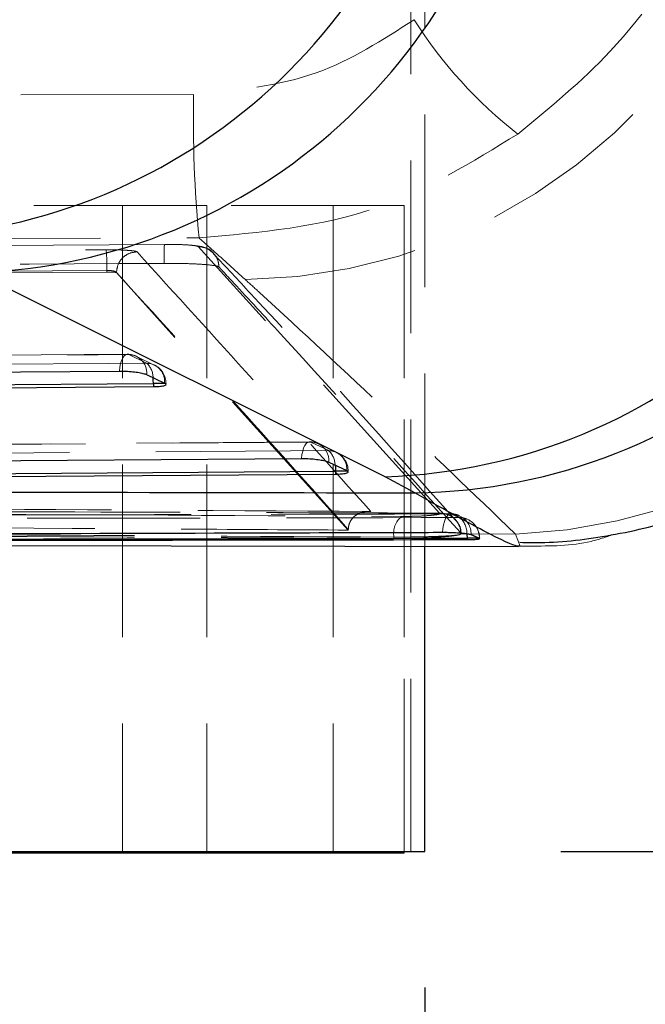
# Model space of a CAD drawing. Header units: millimetres. Extents: x 41 to 391, y 27 to 290.
# Tile 11 of 33: x 188.99 to 193.58, y 66.9 to 74.14. Entities that reach past the tile are written whole.
import ezdxf

# ---------------------------------------------------------------- set-up
doc = ezdxf.new("R2010")
doc.units = ezdxf.units.MM
doc.linetypes.add('HIDDEN', pattern=[1.905, 1.27, -0.635])
doc.layers.add('FORMATO', color=179, linetype='Continuous')
doc.styles.add('SLDTEXTSTYLE0', font='TXT', dxfattribs={"width": 0.75})
doc.dimstyles.new('SLDDIMSTYLE1', dxfattribs={"dimtxt": 3.5, "dimasz": 3.302, "dimexe": 0, "dimexo": 0.0625, "dimgap": 0.875, "dimtad": 1, "dimdec": 3, "dimlfac": 2, "dimrnd": 1e-09, "dimzin": 12, "dimdsep": 46, "dimtxsty": 'SLDTEXTSTYLE0', "dimsah": 1, "dimcen": 0.09, "dimadec": 0, "dimazin": 3, "dimtfac": 1, "dimtdec": 3, "dimtmove": 0, "dimatfit": 0, "dimfxl": 0, "dimfrac": 2, "dimtolj": 1, "dimtzin": 12, "dimarcsym": 0})
doc.dimstyles.new('SLDDIMSTYLE5', dxfattribs={"dimtxt": 3.5, "dimasz": 3.302, "dimexe": 0, "dimexo": 0.0625, "dimgap": 0.875, "dimtad": 1, "dimdec": 3, "dimlfac": 2, "dimrnd": 1e-09, "dimzin": 12, "dimdsep": 46, "dimtxsty": 'SLDTEXTSTYLE0', "dimsah": 1, "dimcen": 0.09, "dimadec": 0, "dimazin": 3, "dimtfac": 1, "dimtdec": 3, "dimtofl": 0, "dimtmove": 0, "dimatfit": 3, "dimfxl": 0, "dimfrac": 2, "dimtolj": 1, "dimtzin": 12, "dimarcsym": 0})

# ---------------------------------------------------------------- blocks, each defined once
blk = doc.blocks.new('_D_10')
at = {"layer": 'FORMATO'}
for p, q in [((192.9631, 90.0237), (202.9631, 90.0237)), ((201.9631, 68.0237), (201.9631, 90.0237)), ((192.9631, 68.0237), (202.9631, 68.0237))]:
    blk.add_line(p, q, dxfattribs=at)
for points in [[(201.9631, 90.0237), (201.4551, 86.7217), (202.4711, 86.7217)], [(201.9631, 68.0237), (202.4711, 71.3257), (201.4551, 71.3257)]]:
    blk.add_solid(points, dxfattribs=at)
at = {"layer": 'FORMATO', "insert": (197.4514, 76.4027), "char_height": 3.5, "attachment_point": 1, "rotation": 90, "style": 'SLDTEXTSTYLE0'}
blk.add_mtext('44', dxfattribs=at)
blk = doc.blocks.new('_D_13')
at = {"layer": 'FORMATO'}
for p, q in [((191.9631, 67.0237), (191.9631, 38.0237)), ((163.3272, 50.0237), (163.3272, 38.0237)), ((191.9631, 39.0237), (163.3272, 39.0237))]:
    blk.add_line(p, q, dxfattribs=at)
for points in [[(163.3272, 39.0237), (166.6292, 38.5157), (166.6292, 39.5317)], [(191.9631, 39.0237), (188.6611, 39.5317), (188.6611, 38.5157)]]:
    blk.add_solid(points, dxfattribs=at)
at = {"layer": 'FORMATO', "insert": (170.9661, 43.5355), "char_height": 3.5, "attachment_point": 1, "style": 'SLDTEXTSTYLE0'}
blk.add_mtext('57,272', dxfattribs=at)

msp = doc.modelspace()

# ---------------------------------------------------------------- linework, layer by layer
at = {"color": 7, "linetype": 'HIDDEN', "lineweight": 18}
for p, q in [((191.85981, 68.02373), (191.85981, 90.02373)), ((191.96313, 70.26795), (191.96313, 87.79037)), ((190.26488, 73.58986), (182.55609, 73.57146)), ((190.36061, 72.77373), (177.86723, 72.77373)), ((189.74235, 72.77373), (189.74235, 68.01123)), ((191.8118, 72.77373), (190.36061, 72.77373)), ((190.36061, 72.77373), (190.36061, 68.02373)), ((191.29037, 72.77373), (191.29037, 68.01123)), ((191.811, 72.77373), (191.811, 68.01123)), ((191.8118, 68.02373), (191.8118, 72.77373)), ((182.59594, 72.51793), (190.30442, 72.53422)), ((190.05142, 72.48707), (183.27819, 72.44346)), ((192.07121, 70.51162), (190.29848, 72.4707)), ((189.62768, 72.29526), (183.76184, 72.25311)), ((189.62768, 72.28385), (183.76184, 72.2404)), ((189.62768, 72.29526), (189.62768, 72.28385)), ((189.69812, 72.28028), (189.69814, 72.28031)), ((189.69812, 72.28028), (189.69812, 72.27923)), ((191.40093, 70.38638), (189.69812, 72.27923)), ((189.77705, 71.67873), (181.70715, 71.6194)), ((189.78769, 71.67671), (189.91939, 71.61344)), ((189.97571, 71.60011), (189.84402, 71.6634)), ((190.05641, 71.46357), (190.06211, 71.46357)), ((191.11504, 71.03586), (182.47619, 70.97039)), ((191.1257, 71.03375), (191.25739, 70.97046)), ((191.31372, 70.95673), (191.18202, 71.02002)), ((191.39448, 70.82059), (191.40013, 70.82059)), ((192.07349, 70.50917), (192.07121, 70.51162)), ((192.19047, 70.45981), (192.18893, 70.4615)), ((191.40093, 70.38638), (191.40097, 70.39094)), ((192.2273, 70.36561), (192.22952, 70.36313)), ((192.62861, 70.35771), (192.22934, 70.3589)), ((192.62861, 70.35771), (192.66345, 70.26755)), ((191.73657, 70.32485), (191.73657, 70.33517)), ((192.29739, 70.35413), (192.30304, 70.35413)), ((192.30304, 70.35413), (192.30304, 70.35226)), ((192.36351, 70.32691), (192.36603, 70.32691)), ((192.3642, 70.32498), (192.3642, 70.32691))]:
    msp.add_line(p, q, dxfattribs=at)
at = {"color": 7, "linetype": 'Continuous', "lineweight": 25}
for p, q in [((191.67193, 70.7787), (188.66811, 72.27928)), ((189.91963, 71.52966), (190.05132, 71.46639)), ((189.9693, 71.46357), (189.9693, 71.43877)), ((190.05132, 71.46639), (190.05641, 71.46357)), ((190.05641, 71.46357), (190.06073, 71.45637)), ((189.9693, 71.43877), (181.8434, 71.37893)), ((191.25766, 70.88673), (191.38935, 70.82344)), ((191.30733, 70.79578), (182.61249, 70.72984)), ((191.30733, 70.82059), (191.30733, 70.79578)), ((191.38935, 70.82344), (191.39448, 70.82059)), ((191.39448, 70.82059), (191.39874, 70.81342)), ((191.8896, 70.66051), (191.67193, 70.7787)), ((192.27319, 70.32691), (192.27319, 70.31702)), ((192.30304, 70.35226), (192.29739, 70.35413)), ((192.3642, 70.32498), (192.30304, 70.35226)), ((192.36415, 70.32348), (192.3642, 70.32498)), ((183.18274, 70.28062), (192.65238, 70.26695)), ((191.96313, 68.02373), (191.96313, 70.26795)), ((192.66345, 70.26755), (192.65238, 70.26822)), ((190.36061, 68.01123), (135.88947, 68.01123)), ((177.97054, 68.02373), (191.96313, 68.02373)), ((191.8118, 68.01123), (190.36061, 68.01123)), ((191.8118, 68.01123), (191.8118, 68.02373))]:
    msp.add_line(p, q, dxfattribs=at)
at = {"color": 8, "linetype": 'Continuous', "lineweight": 25}
for p, q in [((190.05641, 71.46357), (189.9693, 71.46357)), ((191.39448, 70.82059), (191.30733, 70.82059)), ((192.36351, 70.32691), (192.27319, 70.32691)), ((190.36061, 68.02373), (190.36061, 68.01123))]:
    msp.add_line(p, q, dxfattribs=at)
at = {"color": 7, "linetype": 'HIDDEN', "lineweight": 18, "flags": 128}
for points in [[(190.40959, 72.42359), (190.40958, 72.4236), (190.40958, 72.4236), (190.40958, 72.4236), (190.40958, 72.4236), (190.40958, 72.4236), (190.37008, 72.45388), (190.34649, 72.46446), (190.3245, 72.47103), (190.29341, 72.47682), (190.20636, 72.48437), (190.11544, 72.48723), (190.05118, 72.48729)], [(181.71782, 71.61756), (181.99815, 71.61962), (183.11944, 71.62786), (187.60461, 71.66074), (189.78769, 71.67671)], [(189.78769, 71.67671), (189.77618, 71.67906), (189.76474, 71.67568), (189.7538, 71.66669), (189.74378, 71.65243), (189.73506, 71.63345), (189.72796, 71.61044), (189.72275, 71.58429), (189.71963, 71.55597)], [(189.91939, 71.61344), (189.63906, 71.61138), (188.51777, 71.60315), (184.0326, 71.57017), (181.79352, 71.55366)], [(182.48687, 70.96844), (182.7672, 70.97057), (183.88849, 70.97906), (188.37366, 71.01298), (191.1257, 71.03375)], [(191.05766, 70.91302), (191.06077, 70.94134), (191.06598, 70.96749), (191.07307, 70.9905), (191.08179, 71.00948), (191.09181, 71.02374), (191.10274, 71.03273), (191.11418, 71.0361), (191.1257, 71.03375)], [(191.25739, 70.97046), (190.97707, 70.96834), (189.85577, 70.95985), (185.37061, 70.92588), (182.56257, 70.90456)], [(192.09411, 70.36794), (192.09621, 70.39713), (192.10049, 70.42467), (192.10678, 70.44954), (192.11485, 70.47076), (192.12437, 70.48755), (192.135, 70.49925), (192.14633, 70.50543), (192.15792, 70.50584)]]:
    msp.add_lwpolyline(points, dxfattribs=at)
at = {"color": 7, "linetype": 'Continuous', "lineweight": 25, "flags": 128}
for points in [[(181.64974, 71.49694), (181.93006, 71.499), (183.05136, 71.50722), (187.53655, 71.54003), (189.71963, 71.55597)], [(181.8434, 71.40381), (185.89108, 71.43362), (189.9693, 71.46357)], [(182.41882, 70.84781), (182.69914, 70.84993), (183.82044, 70.85841), (188.30562, 70.89228), (191.05766, 70.91302)], [(182.61249, 70.75471), (186.94466, 70.78757), (191.30733, 70.82059)]]:
    msp.add_lwpolyline(points, dxfattribs=at)
at = {"color": 8, "linetype": 'Continuous', "lineweight": 25, "flags": 128}
for points in [[(189.9693, 71.46357), (189.96824, 71.48996), (189.96655, 71.50712)], [(191.30456, 70.86419), (191.30626, 70.84698), (191.30733, 70.82059)], [(192.27181, 70.35887), (192.2721, 70.35531), (192.27319, 70.32691)]]:
    msp.add_lwpolyline(points, dxfattribs=at)
at = {"color": 7, "linetype": 'Continuous', "lineweight": 25}
for centre, radius, start, end in [((188.00275, 76.72532), 4.1907, 272.011839, 352.982156), ((188.52349, 76.46594), 4.18915, 271.978383, 352.541162), ((191.52483, 74.96592), 4.18981, 272.011892, 352.531809), ((191.83226, 74.84384), 4.18373, 270.785352, 352.574487)]:
    msp.add_arc(centre, radius, start, end, dxfattribs=at)
at = {"color": 7, "linetype": 'HIDDEN', "lineweight": 18}
for centre, radius, start, end in [((190.59413, 76.30474), 4.07705, 270.710004, 354.615092), ((194.73313, 75.95402), 3.37832, 212.501572, 231.829326), ((192.48481, 74.43289), 4.07772, 272.020995, 354.600387), ((199.45947, 73.40571), 9.19644, 178.852677, 185.437734), ((187.86114, 72.31269), 1.76663, 359.434732, 4.361644), ((189.77816, 71.52684), 0.15225, 64.339251, 90.418678), ((189.78544, 71.54197), 0.13476, 354.756001, 89.039763), ((189.91713, 71.4787), 0.13476, 354.757263, 89.041432), ((189.82993, 71.51014), 0.13665, 358.731883, 49.108902), ((189.90986, 71.46357), 0.15225, 0, 64.338178), ((191.11619, 70.88388), 0.15225, 64.330568, 90.432016), ((191.12347, 70.89902), 0.13475, 354.767057, 89.054264), ((191.25517, 70.83573), 0.13475, 354.767965, 89.055442), ((191.14958, 70.859), 0.15506, 1.918952, 45.953965), ((191.24788, 70.82059), 0.15225, 0, 64.329926), ((192.07652, 70.36086), 0.15086, 1.803219, 92.018801), ((192.07873, 70.35839), 0.15087, 1.800479, 91.989153), ((192.15329, 70.35413), 0.15225, 65.442633, 90.156588), ((192.15565, 70.35924), 0.14662, 65.450695, 89.115081), ((191.89391, 70.36354), 0.15987, 129.437686, 190.221275), ((192.15391, 70.35724), 0.14916, 358.802346, 65.16059), ((192.21546, 70.33067), 0.14814, 66.16825, 89.142379), ((192.13052, 70.36727), 0.14154, 356.595837, 51.992976), ((192.21379, 70.32691), 0.15225, 0, 66.163205), ((192.21418, 70.32916), 0.15004, 359.142992, 65.954004)]:
    msp.add_arc(centre, radius, start, end, dxfattribs=at)
for points, knots in [([(192.64531, 73.29808), (192.88176, 73.49225), (193.42343, 73.93707), (194.00353, 74.80735), (194.27497, 75.56406), (194.35773, 76.00795), (194.37627, 76.14169), (194.38203, 76.18918), (194.38386, 76.205), (194.38465, 76.21192), (194.38503, 76.21531), (194.38535, 76.21821)], [0, 0, 0, 0, 0.25418693, 0.58230325, 0.87350837, 0.95430198, 0.98318668, 0.99378785, 0.99695509, 0.99739539, 1, 1, 1, 1]), ([(191.88394, 74.13877), (191.65362, 73.99021), (191.16231, 73.67331), (190.57622, 73.61881), (190.26488, 73.58986)], [0, 0, 0, 0, 0.4687724, 1, 1, 1, 1]), ([(190.30442, 72.53422), (190.75322, 72.57429), (191.59493, 72.64943), (192.31103, 73.09165), (192.64531, 73.29808)], [0, 0, 0, 0, 0.5331992, 1, 1, 1, 1]), ([(190.30442, 72.53422), (190.33831, 72.50405), (190.45266, 72.40226), (190.56536, 72.29997), (190.64465, 72.228)], [0, 0, 0, 0, 0.2964306, 1, 1, 1, 1]), ([(190.04803, 72.34744), (190.048, 72.35379), (190.04792, 72.37052), (190.04796, 72.39667), (190.04818, 72.42411), (190.04857, 72.44778), (190.04912, 72.46673), (190.0498, 72.48), (190.05058, 72.48762), (190.05114, 72.48725), (190.05142, 72.48707)], [0, 0, 0, 0, 0.0804489, 0.2118133, 0.3431777, 0.4745421, 0.6059066, 0.737271, 0.8686355, 1, 1, 1, 1]), ([(190.29848, 72.4707), (190.29596, 72.47208), (190.28967, 72.47551), (190.25548, 72.48044), (190.19647, 72.48461), (190.12495, 72.48699), (190.07464, 72.48704), (190.05142, 72.48707)], [0, 0, 0, 0, 0.148693, 0.3697148, 0.5904011, 0.8109498, 1, 1, 1, 1]), ([(190.40892, 72.42314), (190.40814, 72.42435), (190.39653, 72.44217), (190.35731, 72.46348), (190.3181, 72.46828), (190.2985, 72.47069)], [0, 0, 0, 0, 0.0350552, 0.5175276, 1, 1, 1, 1]), ([(183.7566, 72.40478), (183.85806, 72.40559), (184.36533, 72.40966), (186.32066, 72.42488), (188.17457, 72.43732), (189.62265, 72.44704)], [0, 0, 0, 0, 0.0518856, 0.2594278, 1, 1, 1, 1]), ([(189.62265, 72.44704), (189.64861, 72.447), (189.69858, 72.44692), (189.76555, 72.44434), (189.81641, 72.44036), (189.84298, 72.43595), (189.8477, 72.43306), (189.84932, 72.43207)], [0, 0, 0, 0, 0.229957, 0.4426893, 0.6633888, 0.8843316, 1, 1, 1, 1]), ([(189.69814, 72.28031), (189.7005, 72.30007), (189.70523, 72.3396), (189.74021, 72.38956), (189.79004, 72.42473), (189.82956, 72.42962), (189.84932, 72.43207)], [0, 0, 0, 0, 0.25, 0.5, 0.75, 1, 1, 1, 1]), ([(189.84932, 72.43207), (190.13254, 72.11983), (190.70537, 71.48831), (191.27697, 70.84722), (191.56595, 70.52311)], [0, 0, 0, 0, 0.49442691, 1, 1, 1, 1]), ([(190.4509, 72.32073), (190.44887, 72.34033), (190.4449, 72.37867), (190.42073, 72.40854), (190.40892, 72.42314)], [0, 0, 0, 0, 0.51123508, 1, 1, 1, 1]), ([(192.18819, 70.45857), (191.68782, 71.02141), (191.09704, 71.68595), (190.50146, 72.32081), (190.41031, 72.41798)], [0, 0, 0, 0, 0.84695505, 1, 1, 1, 1]), ([(183.27459, 72.30578), (183.36246, 72.30639), (183.85616, 72.30983), (186.11397, 72.3251), (188.2839, 72.33742), (190.04801, 72.34744)], [0, 0, 0, 0, 0.0389186, 0.2186605, 1, 1, 1, 1]), ([(190.04801, 72.34744), (190.09235, 72.34733), (190.18101, 72.34712), (190.30061, 72.34253), (190.39226, 72.33536), (190.43963, 72.32757), (190.44802, 72.32248), (190.4509, 72.32073)], [0, 0, 0, 0, 0.2209595, 0.441878, 0.6627858, 0.8839015, 1, 1, 1, 1]), ([(190.45091, 72.32072), (190.45806, 72.31299), (190.49384, 72.27435), (190.64408, 72.11179), (191.23005, 71.47421), (191.78571, 70.85651), (192.2273, 70.36561)], [0, 0, 0, 0, 0.01205622, 0.06028111, 0.25318067, 1, 1, 1, 1]), ([(189.69814, 72.28031), (189.69813, 72.28033), (189.69786, 72.28132), (189.69593, 72.28418), (189.68807, 72.28855), (189.67199, 72.29262), (189.65109, 72.29506), (189.63541, 72.29541), (189.62769, 72.29526), (189.62768, 72.29526)], [0, 0, 0, 0, 0.0023635, 0.1158566, 0.3386108, 0.560025, 0.7802822, 0.9997114, 1, 1, 1, 1]), ([(189.69812, 72.27923), (189.6968, 72.27981), (189.69414, 72.28098), (189.68093, 72.28244), (189.66244, 72.28347), (189.64355, 72.28389), (189.63176, 72.28386), (189.62768, 72.28385)], [0, 0, 0, 0, 0.2177431, 0.4389093, 0.6604285, 0.8825758, 1, 1, 1, 1]), ([(191.40097, 70.39094), (191.40094, 70.39097), (191.11746, 70.70883), (190.55056, 71.34289), (189.98209, 71.96802), (189.69812, 72.28028)], [0, 0, 0, 0, 0.0000504, 0.500508, 1, 1, 1, 1]), ([(190.64465, 72.228), (190.67896, 72.19669), (191.03342, 71.87308), (191.69853, 71.25184), (192.31858, 70.65575), (192.62861, 70.35771)], [0, 0, 0, 0, 0.0508466, 0.5254227, 1, 1, 1, 1]), ([(192.15288, 70.5065), (191.74989, 70.50536), (188.76938, 70.49698), (185.78885, 70.49177), (183.21131, 70.48727)], [0, 0, 0, 0, 0.1352074, 1, 1, 1, 1]), ([(183.21526, 70.48637), (184.71623, 70.48906), (187.25156, 70.4936), (190.23244, 70.50072), (191.71235, 70.50466), (192.15792, 70.50584)], [0, 0, 0, 0, 0.5035309, 0.8505246, 1, 1, 1, 1]), ([(192.07121, 70.51162), (191.05046, 70.51473), (188.30779, 70.5231), (185.56627, 70.53267), (183.84506, 70.53868)], [0, 0, 0, 0, 0.3721709, 1, 1, 1, 1]), ([(183.95217, 70.53283), (185.25887, 70.52463), (187.87227, 70.50823), (190.48566, 70.49408), (191.79235, 70.48701)], [0, 0, 0, 0, 0.4999998, 1, 1, 1, 1]), ([(191.56595, 70.52311), (190.33235, 70.53067), (187.9123, 70.5455), (185.49223, 70.56176), (184.30577, 70.56973)], [0, 0, 0, 0, 0.5097399, 1, 1, 1, 1]), ([(191.40097, 70.39094), (191.40171, 70.4006), (191.40339, 70.42247), (191.41711, 70.45607), (191.44773, 70.49413), (191.49932, 70.52081), (191.54269, 70.52504), (191.56559, 70.52314), (191.56595, 70.52311)], [0, 0, 0, 0, 0.0842059, 0.1906913, 0.3587657, 0.6628354, 0.9946879, 1, 1, 1, 1]), ([(191.79235, 70.48701), (191.81514, 70.48707), (191.85987, 70.48719), (191.93025, 70.48954), (191.99263, 70.49323), (192.04101, 70.49811), (192.0717, 70.50369), (192.07289, 70.50734), (192.07349, 70.50917)], [0, 0, 0, 0, 0.17194831, 0.33745421, 0.50311996, 0.66881708, 0.83437988, 1, 1, 1, 1]), ([(192.15792, 70.50584), (192.16578, 70.50224), (192.18696, 70.49254), (192.20582, 70.4841), (192.21767, 70.47879)], [0, 0, 0, 0, 0.3711821, 1, 1, 1, 1]), ([(192.21767, 70.47879), (190.71611, 70.47601), (188.17983, 70.47132), (185.19921, 70.46756), (183.72016, 70.46613), (183.27584, 70.46571)], [0, 0, 0, 0, 0.503778, 0.8509298, 1, 1, 1, 1]), ([(184.45883, 70.43191), (184.50799, 70.43156), (184.93094, 70.42862), (186.84907, 70.41545), (189.11395, 70.40061), (191.00503, 70.38885), (191.40093, 70.38638)], [0, 0, 0, 0, 0.02124188, 0.18277588, 0.82891191, 1, 1, 1, 1]), ([(192.22803, 70.36122), (192.22844, 70.36797), (192.22991, 70.39243), (192.21588, 70.42772), (192.19743, 70.44995), (192.19016, 70.45871)], [0, 0, 0, 0, 0.1875809, 0.680106, 1, 1, 1, 1]), ([(191.73657, 70.33517), (190.43001, 70.34227), (187.81689, 70.35648), (185.20375, 70.37295), (183.89718, 70.38118)], [0, 0, 0, 0, 0.4999999, 1, 1, 1, 1]), ([(191.73657, 70.32485), (190.43001, 70.33158), (187.81689, 70.34504), (185.20375, 70.36076), (183.89718, 70.36862)], [0, 0, 0, 0, 0.4999999, 1, 1, 1, 1]), ([(192.22934, 70.3589), (192.2275, 70.35753), (192.22353, 70.35459), (192.21183, 70.35169), (192.20556, 70.35013)], [0, 0, 0, 0, 0.4645849, 1, 1, 1, 1]), ([(192.20556, 70.35013), (192.20377, 70.34975), (192.18682, 70.34613), (192.1388, 70.33959), (192.04157, 70.33211), (191.9257, 70.32704), (191.81948, 70.3248), (191.75923, 70.32484), (191.73657, 70.32485)], [0, 0, 0, 0, 0.0251771, 0.2376732, 0.4499224, 0.6616014, 0.8727321, 1, 1, 1, 1]), ([(192.20556, 70.35013), (192.19384, 70.34889), (192.16489, 70.34581), (192.08692, 70.34143), (191.97824, 70.33772), (191.85475, 70.33534), (191.77646, 70.33523), (191.73657, 70.33517)], [0, 0, 0, 0, 0.1443976, 0.3567335, 0.5687864, 0.780364, 1, 1, 1, 1]), ([(192.3642, 70.32691), (192.35206, 70.33225), (192.33274, 70.34074), (192.31108, 70.3505), (192.30304, 70.35413)], [0, 0, 0, 0, 0.6288139, 1, 1, 1, 1]), ([(193.34735, 70.35452), (193.29377, 70.33588), (193.09685, 70.26736), (192.861, 70.27042), (192.68672, 70.26789), (192.66345, 70.26755)], [0, 0, 0, 0, 0.2446294, 0.8991454, 1, 1, 1, 1])]:
    msp.add_open_spline(points, degree=3, knots=knots, dxfattribs=at)
at = {"color": 7, "linetype": 'Continuous', "lineweight": 25}
for points, knots in [([(192.66129, 70.29689), (192.7222, 70.2959), (192.95133, 70.29221), (193.37893, 70.34881), (193.92749, 70.48506), (194.48311, 70.71522), (195.01823, 71.03774), (195.5091, 71.44979), (195.93411, 71.94107), (196.28817, 72.51115), (196.53645, 73.13739), (196.66619, 73.63891), (196.67884, 73.91783), (196.68147, 73.97596)], [0, 0, 0, 0, 0.03217506, 0.12102439, 0.21613839, 0.31658705, 0.42085037, 0.52743888, 0.63535682, 0.7439783, 0.86065037, 0.97095846, 1, 1, 1, 1]), ([(189.71963, 71.55597), (189.72278, 71.55598), (189.74175, 71.55604), (189.77954, 71.55468), (189.8307, 71.55002), (189.87582, 71.543), (189.90517, 71.53578), (189.91594, 71.53122), (189.91963, 71.52966)], [0, 0, 0, 0, 0.04212971, 0.25401847, 0.4659072, 0.6777959, 0.88968461, 1, 1, 1, 1]), ([(190.06177, 71.45463), (190.05889, 71.45194), (190.05317, 71.44657), (190.02337, 71.44113), (189.99242, 71.43905), (189.97309, 71.43881), (189.9693, 71.43877)], [0, 0, 0, 0, 0.3120002, 0.6212466, 0.9257106, 1, 1, 1, 1]), ([(191.05766, 70.91302), (191.06086, 70.91303), (191.07988, 70.9131), (191.11774, 70.91174), (191.1689, 70.90708), (191.21399, 70.90005), (191.24326, 70.89284), (191.254, 70.88828), (191.25766, 70.88673)], [0, 0, 0, 0, 0.0428662, 0.2547494, 0.4666325, 0.6785157, 0.8903989, 1, 1, 1, 1]), ([(191.39979, 70.81165), (191.39689, 70.80895), (191.39113, 70.80358), (191.36128, 70.79814), (191.33035, 70.79607), (191.31107, 70.79582), (191.30733, 70.79578)], [0, 0, 0, 0, 0.3123391, 0.6219188, 0.9267072, 1, 1, 1, 1]), ([(182.35706, 70.67782), (183.80195, 70.67505), (186.98007, 70.66895), (190.15701, 70.66348), (191.8896, 70.66051)], [0, 0, 0, 0, 0.4546368, 1, 1, 1, 1]), ([(192.09411, 70.36794), (192.00231, 70.36766), (191.53668, 70.36624), (189.57574, 70.36043), (186.68694, 70.35272), (184.17197, 70.34745), (183.1523, 70.34531)], [0, 0, 0, 0, 0.0307992, 0.1562195, 0.6579007, 1, 1, 1, 1]), ([(192.29739, 70.35413), (192.29029, 70.35558), (192.27609, 70.35849), (192.23658, 70.36256), (192.18896, 70.36575), (192.13881, 70.36771), (192.1083, 70.36787), (192.09411, 70.36794)], [0, 0, 0, 0, 0.2053147, 0.4106292, 0.615946, 0.8212663, 1, 1, 1, 1]), ([(183.33228, 70.31366), (184.87005, 70.31531), (187.85036, 70.31852), (190.83065, 70.32418), (192.27319, 70.32691)], [0, 0, 0, 0, 0.5159766, 1, 1, 1, 1]), ([(183.33228, 70.30636), (184.10116, 70.30692), (185.63893, 70.30802), (188.61924, 70.3112), (190.83065, 70.31473), (192.27319, 70.31702)], [0, 0, 0, 0, 0.2579884, 0.5159768, 1, 1, 1, 1]), ([(192.27319, 70.31702), (192.28821, 70.31716), (192.31825, 70.31744), (192.3509, 70.31917), (192.3597, 70.32102), (192.3641, 70.32194)], [0, 0, 0, 0, 0.3332366, 0.6664623, 1, 1, 1, 1])]:
    msp.add_open_spline(points, degree=3, knots=knots, dxfattribs=at)
at = {"color": 8, "linetype": 'Continuous', "lineweight": 25}
msp.add_open_spline([(192.65238, 70.26822), (192.64917, 70.2679), (192.63219, 70.26627), (192.44096, 70.34966), (192.07479, 70.5561), (191.8896, 70.66051)], degree=3, knots=[0, 0, 0, 0, 0.1036824, 0.5467014, 1, 1, 1, 1], dxfattribs=at)

# ---------------------------------------------------------------- dimensions: what is measured, and where the dimension line sits
at = {"layer": 'FORMATO'}
dim = msp.add_linear_dim(base=(201.96313, 90.02373), p1=(191.96313, 68.02373), p2=(191.96313, 90.02373), angle=90, dimstyle='SLDDIMSTYLE5', dxfattribs=at)
dim.commit()
dim.dimension.update_dxf_attribs({"geometry": '_D_10', "text_midpoint": (201.96313, 78.98878), "dimtype": 160})
dim = msp.add_linear_dim(base=(163.32716, 39.02373), p1=(191.96313, 68.02373), p2=(163.32716, 51.02373), dimstyle='SLDDIMSTYLE1', dxfattribs=at)
dim.commit()
dim.dimension.update_dxf_attribs({"geometry": '_D_13', "text_midpoint": (178.07787, 39.02373), "dimtype": 160})

doc.saveas('drawing.dxf')
